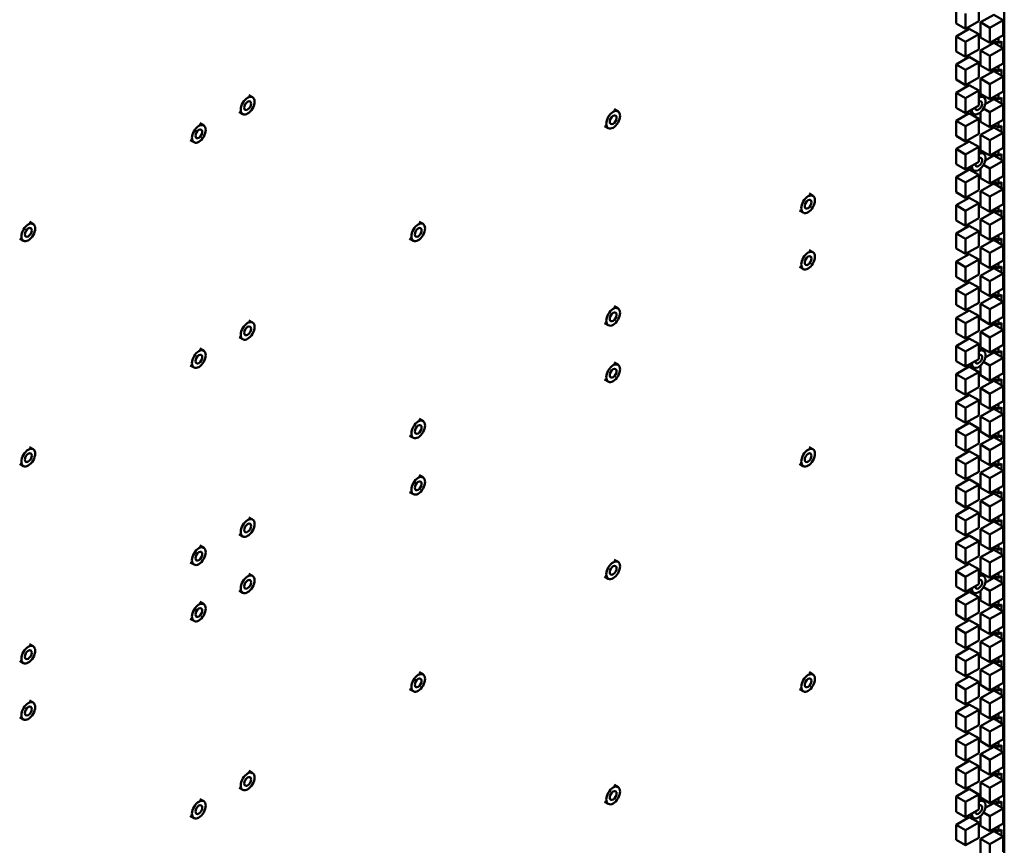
# Model space of a CAD drawing. Header units: millimetres. Extents: x 0 to 6049, y -120 to 1682.
# Tile 205 of 256: x 1966 to 2078, y 591 to 685. Entities that reach past the tile are written whole.
import ezdxf

# ---------------------------------------------------------------- set-up
doc = ezdxf.new("R2010")
doc.units = ezdxf.units.MM
doc.header["$LTSCALE"] = 2
doc.layers.add('Sichtbar (ISO)', color=7, linetype='Continuous', lineweight=50)

msp = doc.modelspace()

# ---------------------------------------------------------------- linework, layer by layer
at = {"layer": 'Sichtbar (ISO)'}
for p, q in [((2077.541, 571.061), (2077.541, 775.021)), ((2072.092, 684.127), (2072.092, 685.842)), ((2074.637, 686.087), (2074.637, 684.372)), ((2072.092, 684.127), (2073.152, 683.515)), ((2073.152, 683.515), (2073.152, 685.23)), ((2074.637, 684.372), (2073.152, 683.515)), ((2074.854, 684.247), (2076.339, 685.105)), ((2074.854, 682.533), (2074.854, 684.247)), ((2074.854, 684.247), (2075.914, 683.635)), ((2075.914, 683.635), (2077.399, 684.492)), ((2076.339, 685.105), (2077.399, 684.492)), ((2077.399, 684.492), (2077.399, 682.778)), ((2072.092, 682.653), (2073.576, 683.51)), ((2073.576, 683.51), (2074.637, 682.898)), ((2075.914, 681.92), (2075.914, 683.635)), ((2072.092, 680.938), (2072.092, 682.653)), ((2072.092, 682.653), (2073.152, 682.04)), ((2073.152, 682.04), (2074.637, 682.898)), ((2073.152, 680.326), (2073.152, 682.04)), ((2074.637, 682.898), (2074.637, 681.183)), ((2074.854, 682.533), (2075.914, 681.92)), ((2074.854, 681.058), (2076.339, 681.915)), ((2077.399, 682.778), (2075.914, 681.92)), ((2076.339, 681.915), (2077.399, 681.303)), ((2076.368, 682.182), (2076.869, 681.893)), ((2076.409, 681.874), (2076.409, 682.159)), ((2076.869, 681.893), (2076.869, 682.471)), ((2077.222, 682.098), (2076.869, 681.893)), ((2077.222, 682.098), (2077.222, 681.405)), ((2072.092, 680.938), (2073.152, 680.326)), ((2074.637, 681.183), (2073.152, 680.326)), ((2074.854, 679.343), (2074.854, 681.058)), ((2074.854, 681.058), (2075.914, 680.446)), ((2075.914, 680.446), (2077.399, 681.303)), ((2077.399, 681.303), (2077.399, 679.588)), ((2072.092, 679.463), (2073.576, 680.321)), ((2073.152, 678.851), (2074.637, 679.708)), ((2073.576, 680.321), (2074.637, 679.708)), ((2074.637, 679.708), (2074.637, 677.994)), ((2075.914, 678.731), (2075.914, 680.446)), ((2072.092, 677.749), (2072.092, 679.463)), ((2072.092, 679.463), (2073.152, 678.851)), ((2073.152, 677.136), (2073.152, 678.851)), ((2074.854, 679.343), (2075.914, 678.731)), ((2074.854, 677.868), (2076.339, 678.726)), ((2077.399, 679.588), (2075.914, 678.731)), ((2076.339, 678.726), (2077.399, 678.113)), ((2076.368, 678.993), (2076.869, 678.704)), ((2076.409, 678.685), (2076.409, 678.97)), ((2076.869, 678.704), (2076.869, 679.282)), ((2077.222, 678.908), (2076.869, 678.704)), ((2077.222, 678.908), (2077.222, 678.216)), ((2072.092, 677.749), (2073.152, 677.136)), ((2074.637, 677.994), (2073.152, 677.136)), ((2074.854, 676.154), (2074.854, 677.868)), ((2074.854, 677.868), (2075.914, 677.256)), ((2075.914, 677.256), (2077.399, 678.113)), ((2077.399, 678.113), (2077.399, 676.399)), ((2072.092, 676.274), (2073.576, 677.131)), ((2073.152, 675.661), (2074.637, 676.519)), ((2073.576, 677.131), (2074.637, 676.519)), ((2074.637, 676.519), (2074.637, 674.804)), ((2075.914, 675.541), (2075.914, 677.256)), ((2077.399, 676.399), (2075.914, 675.541)), ((1991.901, 675.998), (1992.326, 675.753)), ((2072.092, 674.559), (2072.092, 676.274)), ((2072.092, 676.274), (2073.152, 675.661)), ((2073.152, 673.947), (2073.152, 675.661)), ((2074.76, 675.998), (2075.184, 675.753)), ((2074.854, 676.154), (2075.914, 675.541)), ((2075.382, 674.984), (2076.339, 675.536)), ((2076.339, 675.536), (2077.399, 674.924)), ((2076.369, 675.804), (2076.869, 675.515)), ((2076.409, 675.496), (2076.409, 675.78)), ((2076.869, 675.515), (2076.869, 676.093)), ((2077.222, 675.719), (2076.869, 675.515)), ((2077.222, 675.719), (2077.222, 675.026)), ((1990.801, 674.093), (1991.226, 673.848)), ((2033.331, 674.403), (2033.755, 674.159)), ((2072.092, 674.559), (2073.152, 673.947)), ((2074.637, 674.804), (2073.152, 673.947)), ((2073.66, 674.093), (2074.084, 673.848)), ((2075.187, 674.487), (2075.914, 674.067)), ((2075.914, 674.067), (2077.399, 674.924)), ((2077.399, 674.924), (2077.399, 673.209)), ((2072.092, 673.084), (2073.576, 673.942)), ((2072.092, 671.37), (2072.092, 673.084)), ((2072.092, 673.084), (2073.152, 672.472)), ((2073.152, 672.472), (2074.637, 673.329)), ((2073.576, 673.942), (2074.637, 673.329)), ((2074.637, 673.329), (2074.637, 671.615)), ((2074.854, 672.964), (2074.854, 674.065)), ((2074.854, 672.964), (2075.914, 672.352)), ((2075.914, 672.352), (2075.914, 674.067)), ((2077.399, 673.209), (2075.914, 672.352)), ((1986.372, 672.806), (1986.796, 672.561)), ((2032.231, 672.498), (2032.655, 672.253)), ((2073.152, 670.757), (2073.152, 672.472)), ((2074.854, 671.49), (2076.339, 672.347)), ((2076.339, 672.347), (2077.399, 671.735)), ((2076.369, 672.614), (2076.869, 672.326)), ((2076.409, 672.306), (2076.409, 672.591)), ((2076.869, 672.326), (2076.869, 672.903)), ((2077.222, 672.53), (2076.869, 672.326)), ((2077.222, 672.53), (2077.222, 671.837)), ((1985.272, 670.9), (1985.696, 670.655)), ((2072.092, 671.37), (2073.152, 670.757)), ((2072.092, 669.895), (2073.576, 670.752)), ((2074.637, 671.615), (2073.152, 670.757)), ((2073.576, 670.752), (2074.637, 670.14)), ((2074.854, 669.775), (2074.854, 671.49)), ((2074.854, 671.49), (2075.914, 670.877)), ((2075.914, 670.877), (2077.399, 671.735)), ((2075.914, 669.163), (2075.914, 670.877)), ((2077.399, 671.735), (2077.399, 670.02)), ((2072.092, 668.18), (2072.092, 669.895)), ((2072.092, 669.895), (2073.152, 669.283)), ((2073.152, 669.283), (2074.637, 670.14)), ((2074.637, 670.14), (2074.637, 668.425)), ((2074.854, 669.775), (2075.914, 669.163)), ((2077.399, 670.02), (2075.914, 669.163)), ((2076.869, 669.136), (2076.869, 669.714)), ((2073.152, 667.568), (2073.152, 669.283)), ((2074.76, 669.613), (2075.184, 669.368)), ((2075.384, 668.606), (2076.339, 669.158)), ((2075.914, 667.688), (2077.399, 668.545)), ((2076.339, 669.158), (2077.399, 668.545)), ((2076.369, 669.425), (2076.869, 669.136)), ((2076.409, 669.117), (2076.409, 669.402)), ((2077.222, 669.341), (2076.869, 669.136)), ((2077.222, 669.341), (2077.222, 668.647)), ((2077.399, 668.545), (2077.399, 666.83)), ((2072.092, 668.18), (2073.152, 667.568)), ((2072.092, 666.705), (2073.576, 667.563)), ((2074.637, 668.425), (2073.152, 667.568)), ((2073.576, 667.563), (2074.637, 666.95)), ((2073.66, 667.708), (2074.084, 667.463)), ((2074.854, 666.586), (2074.854, 667.68)), ((2075.189, 668.106), (2075.914, 667.688)), ((2075.914, 665.973), (2075.914, 667.688)), ((2072.092, 664.991), (2072.092, 666.705)), ((2072.092, 666.705), (2073.152, 666.093)), ((2073.152, 666.093), (2074.637, 666.95)), ((2074.637, 666.95), (2074.637, 665.236)), ((2074.854, 666.586), (2075.914, 665.973)), ((2077.399, 666.83), (2075.914, 665.973)), ((2076.869, 665.947), (2076.869, 666.524)), ((2073.152, 664.378), (2073.152, 666.093)), ((2074.637, 665.236), (2073.152, 664.378)), ((2074.854, 665.111), (2076.339, 665.968)), ((2075.914, 664.498), (2077.399, 665.356)), ((2076.339, 665.968), (2077.399, 665.356)), ((2076.369, 666.236), (2076.869, 665.947)), ((2076.409, 665.927), (2076.409, 666.213)), ((2077.222, 666.151), (2076.869, 665.947)), ((2077.222, 666.151), (2077.222, 665.458)), ((2077.399, 665.356), (2077.399, 663.641)), ((2055.426, 664.836), (2055.851, 664.591)), ((2072.092, 664.991), (2073.152, 664.378)), ((2072.092, 663.516), (2073.576, 664.373)), ((2073.576, 664.373), (2074.637, 663.761)), ((2074.854, 663.396), (2074.854, 665.111)), ((2074.854, 665.111), (2075.914, 664.498)), ((2075.914, 662.784), (2075.914, 664.498)), ((2054.326, 662.931), (2054.751, 662.686)), ((2072.092, 661.801), (2072.092, 663.516)), ((2072.092, 663.516), (2073.152, 662.904)), ((2073.152, 662.904), (2074.637, 663.761)), ((2074.637, 663.761), (2074.637, 662.046)), ((2074.854, 663.396), (2075.914, 662.784)), ((2077.399, 663.641), (2075.914, 662.784)), ((2076.369, 663.046), (2076.869, 662.758)), ((2076.409, 662.738), (2076.409, 663.023)), ((2076.869, 662.758), (2076.869, 663.335)), ((2077.222, 662.962), (2076.869, 662.758)), ((2077.222, 662.962), (2077.222, 662.268)), ((2073.152, 661.189), (2073.152, 662.904)), ((2074.637, 662.046), (2073.152, 661.189)), ((2074.854, 661.921), (2076.339, 662.779)), ((2074.854, 660.207), (2074.854, 661.921)), ((2074.854, 661.921), (2075.914, 661.309)), ((2075.914, 661.309), (2077.399, 662.166)), ((2076.339, 662.779), (2077.399, 662.166)), ((2077.399, 662.166), (2077.399, 660.452)), ((1967.038, 661.643), (1967.462, 661.398)), ((2011.235, 661.647), (2011.659, 661.402)), ((2072.092, 661.801), (2073.152, 661.189)), ((2072.092, 660.327), (2073.576, 661.184)), ((2073.576, 661.184), (2074.637, 660.572)), ((2075.914, 659.594), (2075.914, 661.309)), ((1965.938, 659.738), (1966.362, 659.493)), ((2010.135, 659.741), (2010.559, 659.496)), ((2072.092, 658.612), (2072.092, 660.327)), ((2072.092, 660.327), (2073.152, 659.714)), ((2073.152, 659.714), (2074.637, 660.572)), ((2073.152, 658), (2073.152, 659.714)), ((2074.637, 660.572), (2074.637, 658.857)), ((2074.854, 660.207), (2075.914, 659.594)), ((2074.854, 658.732), (2076.339, 659.589)), ((2077.399, 660.452), (2075.914, 659.594)), ((2076.339, 659.589), (2077.399, 658.977)), ((2076.37, 659.857), (2076.869, 659.569)), ((2076.409, 659.548), (2076.409, 659.834)), ((2076.869, 659.569), (2076.869, 660.145)), ((2077.222, 659.773), (2076.869, 659.569)), ((2077.222, 659.773), (2077.222, 659.079)), ((2072.092, 658.612), (2073.152, 658)), ((2074.637, 658.857), (2073.152, 658)), ((2074.854, 657.017), (2074.854, 658.732)), ((2074.854, 658.732), (2075.914, 658.119)), ((2075.914, 658.119), (2077.399, 658.977)), ((2077.399, 658.977), (2077.399, 657.262)), ((2055.426, 658.451), (2055.851, 658.206)), ((2072.092, 657.137), (2073.576, 657.994)), ((2073.152, 656.525), (2074.637, 657.382)), ((2073.576, 657.994), (2074.637, 657.382)), ((2074.637, 657.382), (2074.637, 655.667)), ((2075.914, 656.405), (2075.914, 658.119)), ((2054.326, 656.546), (2054.751, 656.301)), ((2072.092, 655.422), (2072.092, 657.137)), ((2072.092, 657.137), (2073.152, 656.525)), ((2073.152, 654.81), (2073.152, 656.525)), ((2074.854, 657.017), (2075.914, 656.405)), ((2074.854, 655.542), (2076.339, 656.4)), ((2077.399, 657.262), (2075.914, 656.405)), ((2076.339, 656.4), (2077.399, 655.787)), ((2076.37, 656.668), (2076.869, 656.38)), ((2076.409, 656.359), (2076.409, 656.645)), ((2076.869, 656.38), (2076.869, 656.956)), ((2077.222, 656.584), (2076.869, 656.38)), ((2077.222, 656.584), (2077.222, 655.889)), ((2072.092, 655.422), (2073.152, 654.81)), ((2074.637, 655.667), (2073.152, 654.81)), ((2074.854, 653.828), (2074.854, 655.542)), ((2074.854, 655.542), (2075.914, 654.93)), ((2075.914, 654.93), (2077.399, 655.787)), ((2077.399, 655.787), (2077.399, 654.073)), ((2072.092, 653.948), (2073.576, 654.805)), ((2073.152, 653.335), (2074.637, 654.193)), ((2073.576, 654.805), (2074.637, 654.193)), ((2074.637, 654.193), (2074.637, 652.478)), ((2075.914, 653.215), (2075.914, 654.93)), ((2077.399, 654.073), (2075.914, 653.215)), ((2072.092, 652.233), (2072.092, 653.948)), ((2072.092, 653.948), (2073.152, 653.335)), ((2073.152, 651.621), (2073.152, 653.335)), ((2074.854, 653.828), (2075.914, 653.215)), ((2074.854, 652.353), (2076.339, 653.21)), ((2076.339, 653.21), (2077.399, 652.598)), ((2076.37, 653.478), (2076.869, 653.19)), ((2076.409, 653.169), (2076.409, 653.456)), ((2076.869, 653.19), (2076.869, 653.767)), ((2077.222, 653.394), (2076.869, 653.19)), ((2077.222, 653.394), (2077.222, 652.7)), ((2033.331, 652.079), (2033.755, 651.834)), ((2072.092, 652.233), (2073.152, 651.621)), ((2074.637, 652.478), (2073.152, 651.621)), ((2074.854, 650.638), (2074.854, 652.353)), ((2074.854, 652.353), (2075.914, 651.741)), ((2075.914, 651.741), (2077.399, 652.598)), ((2077.399, 652.598), (2077.399, 650.883)), ((2072.092, 650.758), (2073.576, 651.616)), ((2072.092, 649.044), (2072.092, 650.758)), ((2072.092, 650.758), (2073.152, 650.146)), ((2073.152, 650.146), (2074.637, 651.003)), ((2073.576, 651.616), (2074.637, 651.003)), ((2074.637, 651.003), (2074.637, 649.289)), ((2075.914, 650.026), (2075.914, 651.741)), ((2077.399, 650.883), (2075.914, 650.026)), ((1991.901, 650.484), (1992.326, 650.239)), ((2032.231, 650.174), (2032.655, 649.929)), ((2073.152, 648.431), (2073.152, 650.146)), ((2074.854, 650.638), (2075.914, 650.026)), ((2074.854, 649.164), (2076.339, 650.021)), ((2076.339, 650.021), (2077.399, 649.408)), ((2076.37, 650.289), (2076.869, 650.001)), ((2076.409, 649.98), (2076.409, 650.266)), ((2076.869, 650.001), (2076.869, 650.577)), ((2077.222, 650.205), (2076.869, 650.001)), ((2077.222, 650.205), (2077.222, 649.511)), ((1990.801, 648.579), (1991.226, 648.334)), ((2072.092, 649.044), (2073.152, 648.431)), ((2072.092, 647.569), (2073.576, 648.426)), ((2074.637, 649.289), (2073.152, 648.431)), ((2073.576, 648.426), (2074.637, 647.814)), ((2074.854, 647.449), (2074.854, 649.164)), ((2074.854, 649.164), (2075.914, 648.551)), ((2075.914, 648.551), (2077.399, 649.408)), ((2075.914, 646.837), (2075.914, 648.551)), ((2077.399, 649.408), (2077.399, 647.694)), ((2072.092, 645.854), (2072.092, 647.569)), ((2072.092, 647.569), (2073.152, 646.956)), ((2073.152, 646.956), (2074.637, 647.814)), ((2074.637, 647.814), (2074.637, 646.099)), ((2074.854, 647.449), (2075.914, 646.837)), ((2077.399, 647.694), (2075.914, 646.837)), ((2076.869, 646.812), (2076.869, 647.388)), ((1986.372, 647.292), (1986.796, 647.047)), ((2073.152, 645.242), (2073.152, 646.956)), ((2074.76, 647.288), (2075.184, 647.043)), ((2075.383, 646.28), (2076.339, 646.831)), ((2075.914, 645.362), (2077.399, 646.219)), ((2076.339, 646.831), (2077.399, 646.219)), ((2076.37, 647.1), (2076.869, 646.812)), ((2076.409, 646.791), (2076.409, 647.077)), ((2077.222, 647.016), (2076.869, 646.812)), ((2077.222, 647.016), (2077.222, 646.321)), ((2077.399, 646.219), (2077.399, 644.504)), ((1985.272, 645.386), (1985.696, 645.142)), ((2033.331, 645.694), (2033.755, 645.449)), ((2072.092, 645.854), (2073.152, 645.242)), ((2072.092, 644.379), (2073.576, 645.237)), ((2074.637, 646.099), (2073.152, 645.242)), ((2073.576, 645.237), (2074.637, 644.624)), ((2073.66, 645.383), (2074.084, 645.138)), ((2074.854, 644.259), (2074.854, 645.356)), ((2075.189, 645.781), (2075.914, 645.362)), ((2075.914, 643.647), (2075.914, 645.362)), ((2072.092, 642.665), (2072.092, 644.379)), ((2072.092, 644.379), (2073.152, 643.767)), ((2073.152, 643.767), (2074.637, 644.624)), ((2074.637, 644.624), (2074.637, 642.91)), ((2074.854, 644.259), (2075.914, 643.647)), ((2077.399, 644.504), (2075.914, 643.647)), ((2076.869, 643.623), (2076.869, 644.198)), ((2032.231, 643.789), (2032.655, 643.544)), ((2073.152, 642.052), (2073.152, 643.767)), ((2074.637, 642.91), (2073.152, 642.052)), ((2074.854, 642.785), (2076.339, 643.642)), ((2075.914, 642.172), (2077.399, 643.03)), ((2076.339, 643.642), (2077.399, 643.03)), ((2076.37, 643.91), (2076.869, 643.623)), ((2076.409, 643.601), (2076.409, 643.888)), ((2077.222, 643.827), (2076.869, 643.623)), ((2077.222, 643.827), (2077.222, 643.132)), ((2077.399, 643.03), (2077.399, 641.315)), ((2072.092, 642.665), (2073.152, 642.052)), ((2072.092, 641.19), (2073.576, 642.047)), ((2073.576, 642.047), (2074.637, 641.435)), ((2074.854, 641.07), (2074.854, 642.785)), ((2074.854, 642.785), (2075.914, 642.172)), ((2075.914, 640.458), (2075.914, 642.172)), ((2072.092, 639.475), (2072.092, 641.19)), ((2072.092, 641.19), (2073.152, 640.578)), ((2073.152, 640.578), (2074.637, 641.435)), ((2074.637, 641.435), (2074.637, 639.72)), ((2074.854, 641.07), (2075.914, 640.458)), ((2077.399, 641.315), (2075.914, 640.458)), ((2076.371, 640.721), (2076.869, 640.433)), ((2076.409, 640.412), (2076.409, 640.699)), ((2076.869, 640.433), (2076.869, 641.009)), ((2077.222, 640.637), (2076.869, 640.433)), ((2077.222, 640.637), (2077.222, 639.942)), ((2073.152, 638.863), (2073.152, 640.578)), ((2074.637, 639.72), (2073.152, 638.863)), ((2074.854, 639.595), (2076.339, 640.453)), ((2074.854, 637.881), (2074.854, 639.595)), ((2074.854, 639.595), (2075.914, 638.983)), ((2075.914, 638.983), (2077.399, 639.84)), ((2076.339, 640.453), (2077.399, 639.84)), ((2077.399, 639.84), (2077.399, 638.126)), ((2011.235, 639.322), (2011.659, 639.077)), ((2072.092, 639.475), (2073.152, 638.863)), ((2072.092, 638.001), (2073.576, 638.858)), ((2073.576, 638.858), (2074.637, 638.245)), ((2075.914, 637.268), (2075.914, 638.983)), ((2010.135, 637.417), (2010.559, 637.172)), ((2072.092, 636.286), (2072.092, 638.001)), ((2072.092, 638.001), (2073.152, 637.388)), ((2073.152, 637.388), (2074.637, 638.245)), ((2073.152, 635.673), (2073.152, 637.388)), ((2074.637, 638.245), (2074.637, 636.531)), ((2074.854, 637.881), (2075.914, 637.268)), ((2074.854, 636.406), (2076.339, 637.263)), ((2077.399, 638.126), (2075.914, 637.268)), ((2076.339, 637.263), (2077.399, 636.651)), ((2076.371, 637.532), (2076.869, 637.244)), ((2076.409, 637.222), (2076.409, 637.509)), ((2076.869, 637.244), (2076.869, 637.819)), ((2077.222, 637.448), (2076.869, 637.244)), ((2077.222, 637.448), (2077.222, 636.753)), ((2072.092, 636.286), (2073.152, 635.673)), ((2074.637, 636.531), (2073.152, 635.673)), ((2074.854, 634.691), (2074.854, 636.406)), ((2074.854, 636.406), (2075.914, 635.793)), ((2075.914, 635.793), (2077.399, 636.651)), ((2077.399, 636.651), (2077.399, 634.936)), ((1967.038, 636.129), (1967.462, 635.884)), ((2055.426, 636.126), (2055.851, 635.881)), ((2072.092, 634.811), (2073.576, 635.668)), ((2073.152, 634.199), (2074.637, 635.056)), ((2073.576, 635.668), (2074.637, 635.056)), ((2074.637, 635.056), (2074.637, 633.341)), ((2075.914, 634.079), (2075.914, 635.793)), ((1965.938, 634.224), (1966.362, 633.979)), ((2054.326, 634.221), (2054.751, 633.976)), ((2072.092, 633.096), (2072.092, 634.811)), ((2072.092, 634.811), (2073.152, 634.199)), ((2073.152, 632.484), (2073.152, 634.199)), ((2074.854, 634.691), (2075.914, 634.079)), ((2074.854, 633.216), (2076.339, 634.074)), ((2077.399, 634.936), (2075.914, 634.079)), ((2076.339, 634.074), (2077.399, 633.461)), ((2076.371, 634.342), (2076.869, 634.055)), ((2076.409, 634.033), (2076.409, 634.32)), ((2076.869, 634.055), (2076.869, 634.63)), ((2077.222, 634.259), (2076.869, 634.055)), ((2077.222, 634.259), (2077.222, 633.563)), ((2011.235, 632.937), (2011.659, 632.692)), ((2072.092, 633.096), (2073.152, 632.484)), ((2074.637, 633.341), (2073.152, 632.484)), ((2074.854, 631.502), (2074.854, 633.216)), ((2074.854, 633.216), (2075.914, 632.604)), ((2075.914, 632.604), (2077.399, 633.461)), ((2077.399, 633.461), (2077.399, 631.747)), ((2072.092, 631.622), (2073.576, 632.479)), ((2073.152, 631.009), (2074.637, 631.867)), ((2073.576, 632.479), (2074.637, 631.867)), ((2074.637, 631.867), (2074.637, 630.152)), ((2075.914, 630.889), (2075.914, 632.604)), ((2077.399, 631.747), (2075.914, 630.889)), ((2010.135, 631.032), (2010.559, 630.787)), ((2072.092, 629.907), (2072.092, 631.622)), ((2072.092, 631.622), (2073.152, 631.009)), ((2073.152, 629.295), (2073.152, 631.009)), ((2074.854, 631.502), (2075.914, 630.889)), ((2074.854, 630.027), (2076.339, 630.884)), ((2076.339, 630.884), (2077.399, 630.272)), ((2076.371, 631.153), (2076.869, 630.866)), ((2076.409, 630.843), (2076.409, 631.131)), ((2076.869, 630.866), (2076.869, 631.44)), ((2077.222, 631.07), (2076.869, 630.866)), ((2077.222, 631.07), (2077.222, 630.374)), ((2072.092, 629.907), (2073.152, 629.295)), ((2074.637, 630.152), (2073.152, 629.295)), ((2074.854, 628.312), (2074.854, 630.027)), ((2074.854, 630.027), (2075.914, 629.415)), ((2075.914, 629.415), (2077.399, 630.272)), ((2077.399, 630.272), (2077.399, 628.557)), ((2072.092, 628.432), (2073.576, 629.29)), ((2072.092, 626.718), (2072.092, 628.432)), ((2072.092, 628.432), (2073.152, 627.82)), ((2073.152, 627.82), (2074.637, 628.677)), ((2073.576, 629.29), (2074.637, 628.677)), ((2074.637, 628.677), (2074.637, 626.962)), ((2075.914, 627.7), (2075.914, 629.415)), ((2077.399, 628.557), (2075.914, 627.7)), ((1991.901, 628.16), (1992.326, 627.915)), ((2073.152, 626.105), (2073.152, 627.82)), ((2074.854, 628.312), (2075.914, 627.7)), ((2074.854, 626.837), (2076.339, 627.695)), ((2076.339, 627.695), (2077.399, 627.082)), ((2076.371, 627.964), (2076.869, 627.676)), ((2076.409, 627.654), (2076.409, 627.942)), ((2076.869, 627.676), (2076.869, 628.251)), ((2077.222, 627.881), (2076.869, 627.676)), ((2077.222, 627.881), (2077.222, 627.184)), ((1990.801, 626.254), (1991.226, 626.009)), ((2072.092, 626.718), (2073.152, 626.105)), ((2072.092, 625.243), (2073.576, 626.1)), ((2074.637, 626.962), (2073.152, 626.105)), ((2073.576, 626.1), (2074.637, 625.488)), ((2074.854, 625.123), (2074.854, 626.837)), ((2074.854, 626.837), (2075.914, 626.225)), ((2075.914, 626.225), (2077.399, 627.082)), ((2075.914, 624.51), (2075.914, 626.225)), ((2077.399, 627.082), (2077.399, 625.368)), ((2072.092, 623.528), (2072.092, 625.243)), ((2072.092, 625.243), (2073.152, 624.63)), ((2073.152, 624.63), (2074.637, 625.488)), ((2074.637, 625.488), (2074.637, 623.773)), ((2074.854, 625.123), (2075.914, 624.51)), ((2077.399, 625.368), (2075.914, 624.51)), ((2076.869, 624.487), (2076.869, 625.062)), ((1986.372, 624.967), (1986.796, 624.722)), ((2073.152, 622.916), (2073.152, 624.63)), ((2074.854, 623.648), (2076.339, 624.505)), ((2075.914, 623.036), (2077.399, 623.893)), ((2076.339, 624.505), (2077.399, 623.893)), ((2076.371, 624.774), (2076.869, 624.487)), ((2076.409, 624.465), (2076.409, 624.753)), ((2077.222, 624.691), (2076.869, 624.487)), ((2077.222, 624.691), (2077.222, 623.995)), ((2077.399, 623.893), (2077.399, 622.178)), ((1985.272, 623.062), (1985.696, 622.817)), ((2033.331, 623.369), (2033.755, 623.124)), ((2072.092, 623.528), (2073.152, 622.916)), ((2072.092, 622.053), (2073.576, 622.911)), ((2074.637, 623.773), (2073.152, 622.916)), ((2073.576, 622.911), (2074.637, 622.298)), ((2074.854, 621.933), (2074.854, 623.648)), ((2074.854, 623.648), (2075.914, 623.036)), ((2075.914, 621.321), (2075.914, 623.036)), ((1991.901, 621.775), (1992.326, 621.53)), ((2072.092, 620.339), (2072.092, 622.053)), ((2072.092, 622.053), (2073.152, 621.441)), ((2073.152, 621.441), (2074.637, 622.298)), ((2074.637, 622.298), (2074.637, 620.584)), ((2074.76, 621.775), (2075.184, 621.53)), ((2074.854, 621.933), (2075.914, 621.321)), ((2077.399, 622.178), (2075.914, 621.321)), ((2076.869, 621.298), (2076.869, 621.872)), ((2032.231, 621.464), (2032.655, 621.219)), ((2073.152, 619.726), (2073.152, 621.441)), ((2074.637, 620.584), (2073.152, 619.726)), ((2075.383, 620.764), (2076.339, 621.316)), ((2075.914, 619.846), (2077.399, 620.704)), ((2076.339, 621.316), (2077.399, 620.704)), ((2076.372, 621.585), (2076.869, 621.298)), ((2076.409, 621.275), (2076.409, 621.563)), ((2077.222, 621.502), (2076.869, 621.298)), ((2077.222, 621.502), (2077.222, 620.806)), ((2077.399, 620.704), (2077.399, 618.989)), ((1990.801, 619.869), (1991.226, 619.624)), ((2072.092, 620.339), (2073.152, 619.726)), ((2072.092, 618.864), (2073.576, 619.721)), ((2073.576, 619.721), (2074.637, 619.109)), ((2073.66, 619.869), (2074.084, 619.624)), ((2074.854, 618.744), (2074.854, 619.842)), ((2075.188, 620.266), (2075.914, 619.846)), ((2075.914, 618.132), (2075.914, 619.846)), ((1986.372, 618.582), (1986.796, 618.337)), ((2072.092, 617.149), (2072.092, 618.864)), ((2072.092, 618.864), (2073.152, 618.251)), ((2073.152, 618.251), (2074.637, 619.109)), ((2074.637, 619.109), (2074.637, 617.394)), ((2074.854, 618.744), (2075.914, 618.132)), ((2077.399, 618.989), (2075.914, 618.132)), ((2076.372, 618.396), (2076.869, 618.109)), ((2076.409, 618.086), (2076.409, 618.374)), ((2076.869, 618.109), (2076.869, 618.683)), ((2077.222, 618.313), (2076.869, 618.109)), ((2077.222, 618.313), (2077.222, 617.616)), ((2073.152, 616.537), (2073.152, 618.251)), ((2074.637, 617.394), (2073.152, 616.537)), ((2074.854, 617.269), (2076.339, 618.126)), ((2074.854, 615.555), (2074.854, 617.269)), ((2074.854, 617.269), (2075.914, 616.657)), ((2075.914, 616.657), (2077.399, 617.514)), ((2076.339, 618.126), (2077.399, 617.514)), ((2077.399, 617.514), (2077.399, 615.799)), ((1985.272, 616.677), (1985.696, 616.432)), ((2072.092, 617.149), (2073.152, 616.537)), ((2072.092, 615.674), (2073.576, 616.532)), ((2073.576, 616.532), (2074.637, 615.919)), ((2075.914, 614.942), (2075.914, 616.657)), ((2072.092, 613.96), (2072.092, 615.674)), ((2072.092, 615.674), (2073.152, 615.062)), ((2073.152, 615.062), (2074.637, 615.919)), ((2073.152, 613.347), (2073.152, 615.062)), ((2074.637, 615.919), (2074.637, 614.205)), ((2074.854, 615.555), (2075.914, 614.942)), ((2074.854, 614.08), (2076.339, 614.937)), ((2077.399, 615.799), (2075.914, 614.942)), ((2076.339, 614.937), (2077.399, 614.325)), ((2076.372, 615.206), (2076.869, 614.919)), ((2076.409, 614.896), (2076.409, 615.185)), ((2076.869, 614.919), (2076.869, 615.493)), ((2077.222, 615.124), (2076.869, 614.919)), ((2077.222, 615.124), (2077.222, 614.427)), ((2072.092, 613.96), (2073.152, 613.347)), ((2074.637, 614.205), (2073.152, 613.347)), ((2074.854, 612.365), (2074.854, 614.08)), ((2074.854, 614.08), (2075.914, 613.467)), ((2075.914, 613.467), (2077.399, 614.325)), ((2077.399, 614.325), (2077.399, 612.61)), ((1967.038, 613.805), (1967.462, 613.56)), ((2072.092, 612.485), (2073.576, 613.342)), ((2073.152, 611.873), (2074.637, 612.73)), ((2073.576, 613.342), (2074.637, 612.73)), ((2074.637, 612.73), (2074.637, 611.015)), ((2075.914, 611.753), (2075.914, 613.467)), ((1965.938, 611.9), (1966.362, 611.655)), ((2072.092, 610.77), (2072.092, 612.485)), ((2072.092, 612.485), (2073.152, 611.873)), ((2073.152, 610.158), (2073.152, 611.873)), ((2074.854, 612.365), (2075.914, 611.753)), ((2074.854, 610.89), (2076.339, 611.748)), ((2077.399, 612.61), (2075.914, 611.753)), ((2076.339, 611.748), (2077.399, 611.135)), ((2076.372, 612.017), (2076.869, 611.73)), ((2076.409, 611.707), (2076.409, 611.996)), ((2076.869, 611.73), (2076.869, 612.304)), ((2077.222, 611.934), (2076.869, 611.73)), ((2077.222, 611.934), (2077.222, 611.237)), ((2011.235, 610.612), (2011.659, 610.367)), ((2055.426, 610.612), (2055.851, 610.367)), ((2072.092, 610.77), (2073.152, 610.158)), ((2074.637, 611.015), (2073.152, 610.158)), ((2074.854, 609.176), (2074.854, 610.89)), ((2074.854, 610.89), (2075.914, 610.278)), ((2075.914, 610.278), (2077.399, 611.135)), ((2077.399, 611.135), (2077.399, 609.421)), ((2072.092, 609.296), (2073.576, 610.153)), ((2073.152, 608.683), (2074.637, 609.54)), ((2073.576, 610.153), (2074.637, 609.54)), ((2074.637, 609.54), (2074.637, 607.826)), ((2075.914, 608.563), (2075.914, 610.278)), ((2077.399, 609.421), (2075.914, 608.563)), ((2010.135, 608.707), (2010.559, 608.462)), ((2054.326, 608.707), (2054.751, 608.462)), ((2072.092, 607.581), (2072.092, 609.296)), ((2072.092, 609.296), (2073.152, 608.683)), ((2073.152, 606.969), (2073.152, 608.683)), ((2074.854, 609.176), (2075.914, 608.563)), ((2074.854, 607.701), (2076.339, 608.558)), ((2076.339, 608.558), (2077.399, 607.946)), ((2076.372, 608.828), (2076.869, 608.541)), ((2076.409, 608.517), (2076.409, 608.806)), ((2076.869, 608.541), (2076.869, 609.114)), ((2077.222, 608.745), (2076.869, 608.541)), ((2077.222, 608.745), (2077.222, 608.048)), ((1967.038, 607.42), (1967.462, 607.175)), ((2072.092, 607.581), (2073.152, 606.969)), ((2074.637, 607.826), (2073.152, 606.969)), ((2074.854, 605.986), (2074.854, 607.701)), ((2074.854, 607.701), (2075.914, 607.088)), ((2075.914, 607.088), (2077.399, 607.946)), ((2077.399, 607.946), (2077.399, 606.231)), ((2072.092, 606.106), (2073.576, 606.963)), ((2072.092, 604.391), (2072.092, 606.106)), ((2072.092, 606.106), (2073.152, 605.494)), ((2073.152, 605.494), (2074.637, 606.351)), ((2073.576, 606.963), (2074.637, 606.351)), ((2074.637, 606.351), (2074.637, 604.636)), ((2075.914, 605.374), (2075.914, 607.088)), ((2077.399, 606.231), (2075.914, 605.374)), ((1965.938, 605.515), (1966.362, 605.27)), ((2073.152, 603.779), (2073.152, 605.494)), ((2074.854, 605.986), (2075.914, 605.374)), ((2074.854, 604.511), (2076.339, 605.369)), ((2076.339, 605.369), (2077.399, 604.756)), ((2076.373, 605.638), (2076.869, 605.352)), ((2076.409, 605.328), (2076.409, 605.617)), ((2076.869, 605.352), (2076.869, 605.925)), ((2077.222, 605.556), (2076.869, 605.352)), ((2077.222, 605.556), (2077.222, 604.858)), ((2072.092, 604.391), (2073.152, 603.779)), ((2072.092, 602.917), (2073.576, 603.774)), ((2074.637, 604.636), (2073.152, 603.779)), ((2073.576, 603.774), (2074.637, 603.162)), ((2074.854, 602.797), (2074.854, 604.511)), ((2074.854, 604.511), (2075.914, 603.899)), ((2075.914, 603.899), (2077.399, 604.756)), ((2075.914, 602.184), (2075.914, 603.899)), ((2077.399, 604.756), (2077.399, 603.042)), ((2072.092, 601.202), (2072.092, 602.917)), ((2072.092, 602.917), (2073.152, 602.304)), ((2073.152, 602.304), (2074.637, 603.162)), ((2074.637, 603.162), (2074.637, 601.447)), ((2074.854, 602.797), (2075.914, 602.184)), ((2077.399, 603.042), (2075.914, 602.184)), ((2076.869, 602.163), (2076.869, 602.736)), ((2073.152, 600.59), (2073.152, 602.304)), ((2074.854, 601.322), (2076.339, 602.179)), ((2075.914, 600.71), (2077.399, 601.567)), ((2076.339, 602.179), (2077.399, 601.567)), ((2076.373, 602.449), (2076.869, 602.163)), ((2076.409, 602.138), (2076.409, 602.428)), ((2077.222, 602.367), (2076.869, 602.163)), ((2077.222, 602.367), (2077.222, 601.669)), ((2077.399, 601.567), (2077.399, 599.852)), ((2072.092, 601.202), (2073.152, 600.59)), ((2072.092, 599.727), (2073.576, 600.585)), ((2074.637, 601.447), (2073.152, 600.59)), ((2073.576, 600.585), (2074.637, 599.972)), ((2074.854, 599.607), (2074.854, 601.322)), ((2074.854, 601.322), (2075.914, 600.71)), ((2075.914, 598.995), (2075.914, 600.71)), ((1991.901, 599.45), (1992.326, 599.205)), ((2072.092, 598.013), (2072.092, 599.727)), ((2072.092, 599.727), (2073.152, 599.115)), ((2073.152, 599.115), (2074.637, 599.972)), ((2074.637, 599.972), (2074.637, 598.258)), ((2074.854, 599.607), (2075.914, 598.995)), ((2077.399, 599.852), (2075.914, 598.995)), ((2076.869, 598.973), (2076.869, 599.546)), ((2073.152, 597.4), (2073.152, 599.115)), ((2074.637, 598.258), (2073.152, 597.4)), ((2074.854, 598.133), (2076.339, 598.99)), ((2075.914, 597.52), (2077.399, 598.377)), ((2076.339, 598.99), (2077.399, 598.377)), ((2076.373, 599.26), (2076.869, 598.973)), ((2076.409, 598.949), (2076.409, 599.239)), ((2077.222, 599.177), (2076.869, 598.973)), ((2077.222, 599.177), (2077.222, 598.48)), ((2077.399, 598.377), (2077.399, 596.663)), ((1990.801, 597.545), (1991.226, 597.3)), ((2033.331, 597.855), (2033.755, 597.61)), ((2072.092, 598.013), (2073.152, 597.4)), ((2072.092, 596.538), (2073.576, 597.395)), ((2073.576, 597.395), (2074.637, 596.783)), ((2074.854, 596.418), (2074.854, 598.133)), ((2074.854, 598.133), (2075.914, 597.52)), ((2075.914, 595.805), (2075.914, 597.52)), ((1986.372, 596.257), (1986.796, 596.012)), ((2072.092, 594.823), (2072.092, 596.538)), ((2072.092, 596.538), (2073.152, 595.925)), ((2073.152, 595.925), (2074.637, 596.783)), ((2074.637, 596.783), (2074.637, 595.068)), ((2074.76, 596.261), (2075.184, 596.016)), ((2074.854, 596.418), (2075.914, 595.805)), ((2077.399, 596.663), (2075.914, 595.805)), ((2076.373, 596.07), (2076.869, 595.784)), ((2076.409, 595.76), (2076.409, 596.049)), ((2076.869, 595.784), (2076.869, 596.357)), ((2077.222, 595.988), (2076.869, 595.784)), ((2077.222, 595.988), (2077.222, 595.29)), ((2032.231, 595.95), (2032.655, 595.705)), ((2073.152, 594.211), (2073.152, 595.925)), ((2074.637, 595.068), (2073.152, 594.211)), ((2075.382, 595.248), (2076.339, 595.8)), ((2075.914, 594.331), (2077.399, 595.188)), ((2076.339, 595.8), (2077.399, 595.188)), ((2077.399, 595.188), (2077.399, 593.473)), ((1985.272, 594.352), (1985.696, 594.107)), ((2072.092, 594.823), (2073.152, 594.211)), ((2072.092, 593.348), (2073.576, 594.206)), ((2073.576, 594.206), (2074.637, 593.593)), ((2073.66, 594.355), (2074.084, 594.11)), ((2074.854, 593.228), (2074.854, 594.328)), ((2075.187, 594.75), (2075.914, 594.331)), ((2075.914, 592.616), (2075.914, 594.331)), ((2072.092, 591.634), (2072.092, 593.348)), ((2072.092, 593.348), (2073.152, 592.736)), ((2073.152, 592.736), (2074.637, 593.593)), ((2073.152, 591.021), (2073.152, 592.736)), ((2074.637, 593.593), (2074.637, 591.879)), ((2074.854, 593.228), (2075.914, 592.616)), ((2074.854, 591.754), (2076.339, 592.611)), ((2077.399, 593.473), (2075.914, 592.616)), ((2076.339, 592.611), (2077.399, 591.999)), ((2076.373, 592.881), (2076.869, 592.595)), ((2076.409, 592.57), (2076.409, 592.86)), ((2076.869, 592.595), (2076.869, 593.167)), ((2077.222, 592.799), (2076.869, 592.595)), ((2077.222, 592.799), (2077.222, 592.101)), ((2072.092, 591.634), (2073.152, 591.021)), ((2074.637, 591.879), (2073.152, 591.021)), ((2074.854, 590.039), (2074.854, 591.754)), ((2074.854, 591.754), (2075.914, 591.141)), ((2075.914, 591.141), (2077.399, 591.999)), ((2077.399, 591.999), (2077.399, 590.284)), ((2075.914, 589.427), (2075.914, 591.141))]:
    msp.add_line(p, q, dxfattribs=at)
for centre, major_axis in [((1991.776, 674.801), (0.55, 0.953)), ((1991.776, 674.801), (0.275, 0.476)), ((2033.205, 673.206), (0.55, 0.953)), ((2033.205, 673.206), (0.275, 0.476)), ((1986.246, 671.608), (0.55, 0.953)), ((1986.246, 671.608), (0.275, 0.476)), ((2055.301, 663.638), (0.55, 0.953)), ((2055.301, 663.638), (0.275, 0.476)), ((1966.912, 660.446), (0.55, 0.953)), ((1966.912, 660.446), (0.275, 0.476)), ((2011.109, 660.449), (0.55, 0.953)), ((2011.109, 660.449), (0.275, 0.476)), ((2055.301, 657.253), (0.55, 0.953)), ((2055.301, 657.253), (0.275, 0.476)), ((2033.205, 650.881), (0.55, 0.953)), ((2033.205, 650.881), (0.275, 0.476)), ((1991.776, 649.287), (0.55, 0.953)), ((1991.776, 649.287), (0.275, 0.476)), ((1986.246, 646.094), (0.55, 0.953)), ((1986.246, 646.094), (0.275, 0.476)), ((2033.205, 644.496), (0.55, 0.953)), ((2033.205, 644.496), (0.275, 0.476)), ((2011.109, 638.124), (0.55, 0.953)), ((2011.109, 638.124), (0.275, 0.476)), ((1966.912, 634.932), (0.55, 0.953)), ((1966.912, 634.932), (0.275, 0.476)), ((2055.301, 634.929), (0.55, 0.953)), ((2055.301, 634.929), (0.275, 0.476)), ((2011.109, 631.739), (0.55, 0.953)), ((2011.109, 631.739), (0.275, 0.476)), ((1991.776, 626.962), (0.55, 0.953)), ((1991.776, 626.962), (0.275, 0.476)), ((1986.246, 623.77), (0.55, 0.953)), ((1986.246, 623.77), (0.275, 0.476)), ((2033.205, 622.172), (0.55, 0.953)), ((1991.776, 620.577), (0.55, 0.953)), ((2033.205, 622.172), (0.275, 0.476)), ((1991.776, 620.577), (0.275, 0.476)), ((1986.246, 617.384), (0.55, 0.953)), ((1986.246, 617.384), (0.275, 0.476)), ((1966.912, 612.607), (0.55, 0.953)), ((1966.912, 612.607), (0.275, 0.476)), ((2011.109, 609.415), (0.55, 0.953)), ((2055.301, 609.415), (0.55, 0.953)), ((2011.109, 609.415), (0.275, 0.476)), ((2055.301, 609.415), (0.275, 0.476)), ((1966.912, 606.222), (0.55, 0.953)), ((1966.912, 606.222), (0.275, 0.476)), ((1991.776, 598.252), (0.55, 0.953)), ((1991.776, 598.252), (0.275, 0.476)), ((2033.205, 596.658), (0.55, 0.953)), ((2033.205, 596.658), (0.275, 0.476)), ((1986.246, 595.06), (0.55, 0.953)), ((1986.246, 595.06), (0.275, 0.476))]:
    msp.add_ellipse(centre, major_axis=major_axis, ratio=0.5773506, dxfattribs=at)
for centre, major_axis, start_param, end_param in [((2074.634, 674.801), (0.55, 0.953), 2.3539216, 7.0651754), ((2074.634, 674.801), (-0.275, -0.476), 5.4932411, 10.2033597), ((2074.634, 668.416), (0.55, 0.953), 2.3471033, 7.0651754), ((2074.634, 668.416), (-0.275, -0.476), 5.4796038, 10.2033597), ((2074.634, 646.091), (0.55, 0.953), 2.3486943, 7.0651754), ((2074.634, 646.091), (-0.275, -0.476), 5.482786, 10.2033597), ((2074.634, 620.577), (0.55, 0.953), 2.3505125, 7.0651754), ((2074.634, 620.577), (-0.275, -0.476), 5.4864227, 10.2033597), ((2074.634, 595.063), (0.55, 0.953), 2.3523307, 7.0651754), ((2074.634, 595.063), (-0.275, -0.476), 5.4900592, 10.2033597)]:
    msp.add_ellipse(centre, major_axis=major_axis, ratio=0.5773506, start_param=start_param, end_param=end_param, dxfattribs=at)

doc.saveas('drawing.dxf')
